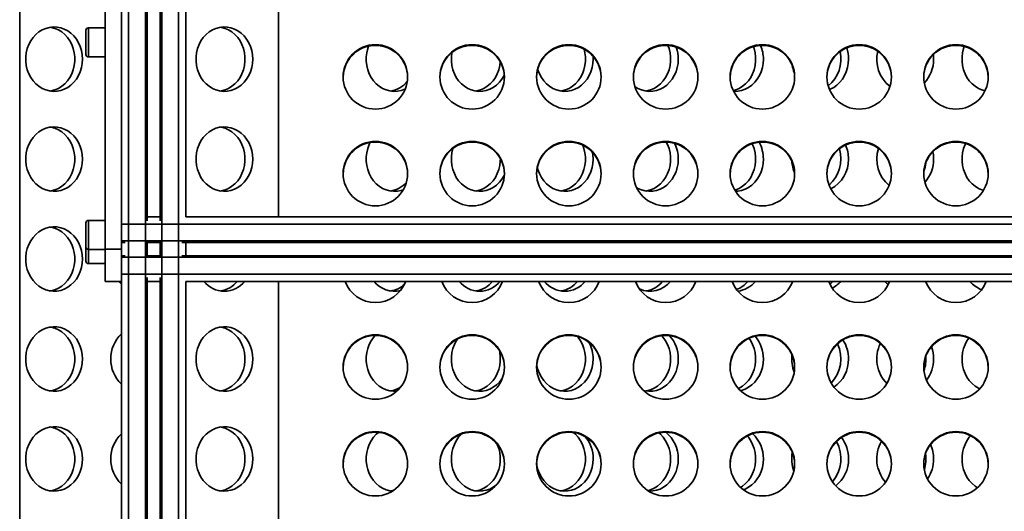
# Model space of a CAD drawing. Header units: millimetres. Extents: x -14862 to 14862, y -10512 to 10512.
# Tile 184 of 199: x 7941 to 8552, y 7593 to 7898. Entities that reach past the tile are written whole.
import ezdxf

# ---------------------------------------------------------------- set-up
doc = ezdxf.new("R2010")
doc.units = ezdxf.units.MM
doc.header["$LTSCALE"] = 4
doc.layers.add('几何体', color=7, linetype='Continuous', lineweight=35)

msp = doc.modelspace()

# ---------------------------------------------------------------- linework, layer by layer
at = {"layer": '几何体'}
for p, q in [((7994.482, 7755.9), (7994.482, 8255.9)), ((8004.482, 7755.9), (8004.482, 8255.9)), ((8008.982, 8235.9), (8008.982, 7235.9)), ((8019.382, 8235.9), (8019.382, 7235.9)), ((8020.382, 8235.9), (8020.382, 7773.461)), ((8028.582, 8235.9), (8028.582, 7773.461)), ((8029.582, 8235.9), (8029.582, 7235.9)), ((8039.982, 8235.9), (8039.982, 7235.9)), ((8044.482, 8235.9), (8044.482, 7775.9)), ((8101.982, 8162.693), (8101.982, 7775.9)), ((7941.411, 7201.898), (7941.411, 7955.9)), ((7982.482, 7877.937), (7982.482, 7891.619)), ((7994.482, 7893.119), (7983.982, 7893.119)), ((7983.982, 7893.119), (7983.982, 7876.701)), ((7982.482, 7876.619), (7982.482, 7877.937)), ((7983.982, 7876.701), (7983.982, 7875.119)), ((7983.982, 7875.119), (7994.482, 7875.119)), ((8297.018, 7873.743), (8296.944, 7875.57)), ((7994.482, 7773.686), (7983.982, 7773.686)), ((7983.982, 7773.686), (7983.982, 7757.268)), ((8020.382, 7775.9), (8028.582, 7775.9)), ((8044.482, 7775.9), (9029.482, 7775.9)), ((7982.482, 7758.505), (7982.482, 7772.186)), ((8004.482, 7761), (8004.482, 7771.4)), ((8004.482, 7771.4), (9029.482, 7771.4)), ((8004.482, 7761), (9029.482, 7761)), ((8020.382, 7761), (8020.382, 7750.8)), ((8028.582, 7761), (8028.582, 7750.8)), ((7982.482, 7757.186), (7982.482, 7758.505)), ((7982.482, 7749.718), (7982.482, 7757.186)), ((7983.982, 7757.268), (7983.982, 7755.686)), ((7983.982, 7755.686), (7994.482, 7755.686)), ((7983.982, 7755.686), (7983.982, 7748.482)), ((7994.482, 7755.9), (8004.482, 7755.9)), ((7994.482, 7735.9), (7994.482, 7755.9)), ((8004.482, 7760), (8006.92, 7760)), ((8004.482, 7755.9), (8004.482, 7751.455)), ((8019.382, 7760), (8029.582, 7760)), ((8042.044, 7760), (9029.482, 7760)), ((8044.482, 7760), (8044.482, 7751.8)), ((7982.482, 7748.4), (7982.482, 7749.718)), ((7983.982, 7748.482), (7983.982, 7746.9)), ((8004.482, 7751.8), (8006.92, 7751.8)), ((8004.482, 7750.8), (8004.482, 7751.455)), ((8004.482, 7740.4), (8004.482, 7750.8)), ((8004.482, 7750.8), (9030.143, 7750.8)), ((8019.382, 7751.8), (8029.582, 7751.8)), ((8042.044, 7751.8), (9029.907, 7751.8)), ((7983.982, 7746.9), (7994.482, 7746.9)), ((8004.482, 7735.9), (8004.482, 7740.4)), ((8004.482, 7740.4), (9036.843, 7740.4)), ((8020.382, 7738.338), (8020.382, 7235.9)), ((8028.582, 7738.338), (8028.582, 7235.9)), ((8004.482, 7735.9), (7994.482, 7735.9)), ((8004.482, 7735.9), (8004.482, 7235.9)), ((8020.382, 7735.9), (8028.582, 7735.9)), ((8044.482, 7735.9), (9049.482, 7735.9)), ((8044.482, 7735.9), (8044.482, 7235.9)), ((8101.982, 7735.9), (8101.982, 7206.45))]:
    msp.add_line(p, q, dxfattribs=at)
for points in [[(7980.343, 7873.743), (7980.186, 7876.409), (7979.718, 7879.027), (7978.947, 7881.551), (7977.887, 7883.935), (7976.557, 7886.138), (7974.98, 7888.119), (7973.186, 7889.844), (7971.205, 7891.282), (7969.073, 7892.407), (7966.828, 7893.198), (7964.511, 7893.643), (7962.162, 7893.732), (7959.824, 7893.464), (7957.538, 7892.845), (7955.344, 7891.885), (7953.283, 7890.601), (7951.391, 7889.016), (7949.702, 7887.159), (7948.245, 7885.062), (7947.048, 7882.763), (7946.13, 7880.303), (7945.509, 7877.727), (7945.196, 7875.079), (7945.196, 7872.407), (7945.509, 7869.759), (7946.13, 7867.182), (7947.048, 7864.723), (7948.245, 7862.424), (7949.702, 7860.327), (7951.391, 7858.47), (7953.283, 7856.885), (7955.344, 7855.601), (7957.538, 7854.641), (7959.824, 7854.022), (7962.162, 7853.754), (7964.511, 7853.843), (7966.828, 7854.288), (7969.073, 7855.079), (7971.205, 7856.204), (7973.186, 7857.642), (7974.98, 7859.367), (7976.557, 7861.348), (7977.887, 7863.551), (7978.947, 7865.935), (7979.718, 7868.459), (7980.186, 7871.077), (7980.343, 7873.743)], [(7960.372, 7893.559), (7960.92, 7893.464), (7963.206, 7892.845), (7965.399, 7891.885), (7967.46, 7890.601), (7969.352, 7889.016), (7971.042, 7887.159), (7972.498, 7885.062), (7973.696, 7882.763), (7974.613, 7880.303), (7975.234, 7877.727), (7975.547, 7875.079), (7975.547, 7872.407), (7975.234, 7869.759), (7974.613, 7867.182), (7973.696, 7864.723), (7972.498, 7862.424), (7971.042, 7860.327), (7969.352, 7858.47), (7967.46, 7856.885), (7965.399, 7855.601), (7963.206, 7854.641), (7960.92, 7854.022), (7960.372, 7853.927)], [(8085.901, 7873.743), (8085.744, 7876.409), (8085.276, 7879.027), (8084.505, 7881.551), (8083.445, 7883.935), (8082.115, 7886.138), (8080.539, 7888.119), (8078.744, 7889.844), (8076.763, 7891.282), (8074.631, 7892.407), (8072.387, 7893.198), (8070.069, 7893.643), (8067.72, 7893.732), (8065.382, 7893.464), (8063.096, 7892.845), (8060.903, 7891.885), (8058.842, 7890.601), (8056.95, 7889.016), (8055.26, 7887.159), (8053.804, 7885.062), (8052.606, 7882.763), (8051.689, 7880.303), (8051.068, 7877.727), (8050.754, 7875.079), (8050.754, 7872.407), (8051.068, 7869.759), (8051.689, 7867.182), (8052.606, 7864.723), (8053.804, 7862.424), (8055.26, 7860.327), (8056.95, 7858.47), (8058.842, 7856.885), (8060.903, 7855.601), (8063.096, 7854.641), (8065.382, 7854.022), (8067.72, 7853.754), (8070.069, 7853.843), (8072.387, 7854.288), (8074.631, 7855.079), (8076.763, 7856.204), (8078.744, 7857.642), (8080.539, 7859.367), (8082.115, 7861.348), (8083.445, 7863.551), (8084.505, 7865.935), (8085.276, 7868.459), (8085.744, 7871.077), (8085.901, 7873.743)], [(8065.93, 7893.559), (8066.478, 7893.464), (8068.764, 7892.845), (8070.957, 7891.885), (8073.018, 7890.601), (8074.91, 7889.016), (8076.6, 7887.159), (8078.056, 7885.062), (8079.254, 7882.763), (8080.172, 7880.303), (8080.792, 7877.727), (8081.106, 7875.079), (8081.106, 7872.407), (8080.792, 7869.759), (8080.172, 7867.182), (8079.254, 7864.723), (8078.056, 7862.424), (8076.6, 7860.327), (8074.91, 7858.47), (8073.018, 7856.885), (8070.957, 7855.601), (8068.764, 7854.641), (8066.478, 7854.022), (8065.93, 7853.927)], [(8157.784, 7881.852), (8157.247, 7880.303), (8156.626, 7877.727), (8156.313, 7875.079), (8156.313, 7872.407), (8156.626, 7869.759), (8157.247, 7867.182), (8158.164, 7864.723), (8159.362, 7862.424), (8160.818, 7860.327), (8162.508, 7858.47), (8164.4, 7856.885), (8166.461, 7855.601), (8168.654, 7854.641), (8170.94, 7854.022), (8173.278, 7853.754), (8175.627, 7853.843), (8177.945, 7854.288), (8180.189, 7855.079), (8180.526, 7855.231)], [(8209.431, 7877.87), (8209.405, 7877.727), (8209.092, 7875.079), (8209.092, 7872.407), (8209.405, 7869.759), (8210.026, 7867.182), (8210.943, 7864.723), (8212.141, 7862.424), (8213.598, 7860.327), (8215.287, 7858.47), (8217.179, 7856.885), (8219.24, 7855.601), (8221.433, 7854.641), (8223.719, 7854.022), (8226.058, 7853.754), (8228.406, 7853.843), (8230.724, 7854.288), (8232.969, 7855.079), (8235.1, 7856.204), (8237.081, 7857.642), (8238.876, 7859.367), (8240.452, 7861.348), (8241.783, 7863.551), (8241.924, 7863.826)], [(8291.394, 7879.945), (8291.909, 7877.727), (8292.222, 7875.079), (8292.222, 7872.407), (8291.909, 7869.759), (8291.288, 7867.182), (8290.37, 7864.723), (8289.173, 7862.424), (8287.716, 7860.327), (8286.027, 7858.47), (8284.135, 7856.885), (8282.074, 7855.601), (8279.881, 7854.641), (8277.595, 7854.022), (8277.046, 7853.927)], [(8343.37, 7882.25), (8344.067, 7880.303), (8344.688, 7877.727), (8345.001, 7875.079), (8345.001, 7872.407), (8344.688, 7869.759), (8344.067, 7867.182), (8343.15, 7864.723), (8341.952, 7862.424), (8340.495, 7860.327), (8338.806, 7858.47), (8336.914, 7856.885), (8334.853, 7855.601), (8332.66, 7854.641), (8330.374, 7854.022), (8329.826, 7853.927)], [(8396.437, 7881.514), (8396.846, 7880.303), (8397.467, 7877.727), (8397.78, 7875.079), (8397.78, 7872.407), (8397.467, 7869.759), (8396.846, 7867.182), (8395.929, 7864.723), (8394.731, 7862.424), (8393.275, 7860.327), (8391.585, 7858.47), (8389.693, 7856.885), (8387.632, 7855.601), (8385.439, 7854.641), (8383.897, 7854.183)], [(8508.134, 7873.743), (8507.977, 7876.409), (8507.959, 7876.559)], [(8527.149, 7881.619), (8526.7, 7880.303), (8526.08, 7877.727), (8525.766, 7875.079), (8525.766, 7872.407), (8526.08, 7869.759), (8526.7, 7867.182), (8527.618, 7864.723), (8528.816, 7862.424), (8530.272, 7860.327), (8531.962, 7858.47), (8533.854, 7856.885), (8535.915, 7855.601), (8538.108, 7854.641), (8540.026, 7854.097)], [(8239.422, 7872.089), (8239.13, 7869.759), (8238.509, 7867.182), (8237.591, 7864.723), (8236.394, 7862.424), (8234.937, 7860.327), (8233.248, 7858.47), (8231.356, 7856.885), (8229.295, 7855.601), (8227.102, 7854.641), (8224.816, 7854.022), (8224.267, 7853.927)], [(8262.69, 7867.573), (8262.805, 7867.182), (8263.722, 7864.723), (8264.92, 7862.424), (8266.377, 7860.327), (8268.066, 7858.47), (8269.958, 7856.885), (8272.019, 7855.601), (8274.212, 7854.641), (8276.498, 7854.022), (8278.837, 7853.754), (8281.186, 7853.843), (8283.503, 7854.288), (8285.748, 7855.079), (8287.879, 7856.204), (8289.86, 7857.642), (8291.655, 7859.367), (8293.232, 7861.348), (8294.562, 7863.551), (8295.622, 7865.935), (8296.392, 7868.459), (8296.861, 7871.077), (8297.018, 7873.743)], [(8322.886, 7856.778), (8324.798, 7855.601), (8326.991, 7854.641), (8329.277, 7854.022), (8331.616, 7853.754), (8333.965, 7853.843), (8336.282, 7854.288), (8338.527, 7855.079), (8340.659, 7856.204), (8342.639, 7857.642), (8344.434, 7859.367), (8346.011, 7861.348), (8347.341, 7863.551), (8348.401, 7865.935), (8349.172, 7868.459), (8349.64, 7871.077), (8349.797, 7873.743)], [(8384.099, 7853.768), (8384.395, 7853.754), (8386.744, 7853.843), (8389.061, 7854.288), (8391.306, 7855.079), (8393.438, 7856.204), (8395.419, 7857.642), (8397.213, 7859.367), (8398.79, 7861.348), (8400.12, 7863.551), (8401.18, 7865.935), (8401.951, 7868.459), (8402.419, 7871.077), (8402.576, 7873.743)], [(8443.588, 7854.871), (8444.085, 7855.079), (8446.217, 7856.204), (8448.198, 7857.642), (8449.992, 7859.367), (8451.569, 7861.348), (8452.899, 7863.551), (8453.959, 7865.935), (8454.73, 7868.459), (8455.198, 7871.077), (8455.355, 7873.743)], [(7980.343, 7811.743), (7980.186, 7814.409), (7979.718, 7817.027), (7978.947, 7819.551), (7977.887, 7821.935), (7976.557, 7824.138), (7974.98, 7826.119), (7973.186, 7827.844), (7971.205, 7829.282), (7969.073, 7830.407), (7966.828, 7831.198), (7964.511, 7831.643), (7962.162, 7831.732), (7959.824, 7831.464), (7957.538, 7830.845), (7955.344, 7829.885), (7953.283, 7828.601), (7951.391, 7827.016), (7949.702, 7825.159), (7948.245, 7823.062), (7947.048, 7820.763), (7946.13, 7818.303), (7945.509, 7815.727), (7945.196, 7813.079), (7945.196, 7810.407), (7945.509, 7807.759), (7946.13, 7805.182), (7947.048, 7802.723), (7948.245, 7800.424), (7949.702, 7798.327), (7951.391, 7796.47), (7953.283, 7794.885), (7955.344, 7793.601), (7957.538, 7792.641), (7959.824, 7792.022), (7962.162, 7791.754), (7964.511, 7791.843), (7966.828, 7792.288), (7969.073, 7793.079), (7971.205, 7794.204), (7973.186, 7795.642), (7974.98, 7797.367), (7976.557, 7799.348), (7977.887, 7801.551), (7978.947, 7803.935), (7979.718, 7806.459), (7980.186, 7809.077), (7980.343, 7811.743)], [(7960.372, 7831.559), (7960.92, 7831.464), (7963.206, 7830.845), (7965.399, 7829.885), (7967.46, 7828.601), (7969.352, 7827.016), (7971.042, 7825.159), (7972.498, 7823.062), (7973.696, 7820.763), (7974.613, 7818.303), (7975.234, 7815.727), (7975.547, 7813.079), (7975.547, 7810.407), (7975.234, 7807.759), (7974.613, 7805.182), (7973.696, 7802.723), (7972.498, 7800.424), (7971.042, 7798.327), (7969.352, 7796.47), (7967.46, 7794.885), (7965.399, 7793.601), (7963.206, 7792.641), (7960.92, 7792.022), (7960.372, 7791.927)], [(8085.901, 7811.743), (8085.744, 7814.409), (8085.276, 7817.027), (8084.505, 7819.551), (8083.445, 7821.935), (8082.115, 7824.138), (8080.539, 7826.119), (8078.744, 7827.844), (8076.763, 7829.282), (8074.631, 7830.407), (8072.387, 7831.198), (8070.069, 7831.643), (8067.72, 7831.732), (8065.382, 7831.464), (8063.096, 7830.845), (8060.903, 7829.885), (8058.842, 7828.601), (8056.95, 7827.016), (8055.26, 7825.159), (8053.804, 7823.062), (8052.606, 7820.763), (8051.689, 7818.303), (8051.068, 7815.727), (8050.754, 7813.079), (8050.754, 7810.407), (8051.068, 7807.759), (8051.689, 7805.182), (8052.606, 7802.723), (8053.804, 7800.424), (8055.26, 7798.327), (8056.95, 7796.47), (8058.842, 7794.885), (8060.903, 7793.601), (8063.096, 7792.641), (8065.382, 7792.022), (8067.72, 7791.754), (8070.069, 7791.843), (8072.387, 7792.288), (8074.631, 7793.079), (8076.763, 7794.204), (8078.744, 7795.642), (8080.539, 7797.367), (8082.115, 7799.348), (8083.445, 7801.551), (8084.505, 7803.935), (8085.276, 7806.459), (8085.744, 7809.077), (8085.901, 7811.743)], [(8065.93, 7831.559), (8066.478, 7831.464), (8068.764, 7830.845), (8070.957, 7829.885), (8073.018, 7828.601), (8074.91, 7827.016), (8076.6, 7825.159), (8078.056, 7823.062), (8079.254, 7820.763), (8080.172, 7818.303), (8080.792, 7815.727), (8081.106, 7813.079), (8081.106, 7810.407), (8080.792, 7807.759), (8080.172, 7805.182), (8079.254, 7802.723), (8078.056, 7800.424), (8076.6, 7798.327), (8074.91, 7796.47), (8073.018, 7794.885), (8070.957, 7793.601), (8068.764, 7792.641), (8066.478, 7792.022), (8065.93, 7791.927)], [(8158.788, 7822.047), (8158.164, 7820.763), (8157.247, 7818.303), (8156.626, 7815.727), (8156.313, 7813.079), (8156.313, 7810.407), (8156.626, 7807.759), (8157.247, 7805.182), (8158.164, 7802.723), (8159.362, 7800.424), (8160.818, 7798.327), (8162.508, 7796.47), (8164.4, 7794.885), (8166.461, 7793.601), (8168.654, 7792.641), (8170.94, 7792.022), (8173.278, 7791.754), (8175.627, 7791.843), (8177.945, 7792.288), (8179.297, 7792.72)], [(8342.39, 7822.3), (8343.15, 7820.763), (8344.067, 7818.303), (8344.688, 7815.727), (8345.001, 7813.079), (8345.001, 7810.407), (8344.688, 7807.759), (8344.067, 7805.182), (8343.15, 7802.723), (8341.952, 7800.424), (8340.495, 7798.327), (8338.806, 7796.47), (8336.914, 7794.885), (8334.853, 7793.601), (8332.66, 7792.641), (8330.374, 7792.022), (8329.826, 7791.927)], [(8210.039, 7818.347), (8210.026, 7818.303), (8209.405, 7815.727), (8209.092, 7813.079), (8209.092, 7810.407), (8209.405, 7807.759), (8210.026, 7805.182), (8210.943, 7802.723), (8212.141, 7800.424), (8213.598, 7798.327), (8215.287, 7796.47), (8217.179, 7794.885), (8219.24, 7793.601), (8221.433, 7792.641), (8223.719, 7792.022), (8226.058, 7791.754), (8228.406, 7791.843), (8230.724, 7792.288), (8232.969, 7793.079), (8235.1, 7794.204), (8237.081, 7795.642), (8238.876, 7797.367), (8240.452, 7799.348), (8241.783, 7801.551), (8241.965, 7801.91)], [(8290.535, 7820.383), (8291.288, 7818.303), (8291.909, 7815.727), (8292.222, 7813.079), (8292.222, 7810.407), (8291.909, 7807.759), (8291.288, 7805.182), (8290.37, 7802.723), (8289.173, 7800.424), (8287.716, 7798.327), (8286.027, 7796.47), (8284.135, 7794.885), (8282.074, 7793.601), (8279.881, 7792.641), (8277.595, 7792.022), (8277.046, 7791.927)], [(8297.018, 7811.743), (8296.861, 7814.409), (8296.629, 7815.923)], [(8395.687, 7821.287), (8395.929, 7820.763), (8396.846, 7818.303), (8397.467, 7815.727), (8397.78, 7813.079), (8397.78, 7810.407), (8397.467, 7807.759), (8396.846, 7805.182), (8395.929, 7802.723), (8394.731, 7800.424), (8393.275, 7798.327), (8391.585, 7796.47), (8389.693, 7794.885), (8387.632, 7793.601), (8385.439, 7792.641), (8384.832, 7792.44)], [(8508.134, 7811.743), (8507.977, 7814.409), (8507.675, 7816.28)], [(8527.915, 7821.403), (8527.618, 7820.763), (8526.7, 7818.303), (8526.08, 7815.727), (8525.766, 7813.079), (8525.766, 7810.407), (8526.08, 7807.759), (8526.7, 7805.182), (8527.618, 7802.723), (8528.816, 7800.424), (8530.272, 7798.327), (8531.962, 7796.47), (8533.854, 7794.885), (8535.915, 7793.601), (8538.108, 7792.641), (8539.069, 7792.336)], [(8239.481, 7811.989), (8239.443, 7810.407), (8239.13, 7807.759), (8238.509, 7805.182), (8237.591, 7802.723), (8236.394, 7800.424), (8234.937, 7798.327), (8233.248, 7796.47), (8231.356, 7794.885), (8229.295, 7793.601), (8227.102, 7792.641), (8224.816, 7792.022), (8224.267, 7791.927)], [(8262.436, 7806.544), (8262.805, 7805.182), (8263.722, 7802.723), (8264.92, 7800.424), (8266.377, 7798.327), (8268.066, 7796.47), (8269.958, 7794.885), (8272.019, 7793.601), (8274.212, 7792.641), (8276.498, 7792.022), (8278.837, 7791.754), (8281.186, 7791.843), (8283.503, 7792.288), (8285.748, 7793.079), (8287.879, 7794.204), (8289.86, 7795.642), (8291.655, 7797.367), (8293.232, 7799.348), (8294.562, 7801.551), (8295.622, 7803.935), (8296.392, 7806.459), (8296.861, 7809.077), (8297.018, 7811.743)], [(8323.948, 7794.082), (8324.798, 7793.601), (8326.991, 7792.641), (8329.277, 7792.022), (8331.616, 7791.754), (8333.965, 7791.843), (8336.282, 7792.288), (8338.527, 7793.079), (8340.659, 7794.204), (8342.639, 7795.642), (8344.434, 7797.367), (8346.011, 7799.348), (8347.341, 7801.551), (8348.401, 7803.935), (8349.172, 7806.459), (8349.64, 7809.077), (8349.797, 7811.743)], [(8385.268, 7791.746), (8386.744, 7791.843), (8389.061, 7792.288), (8391.306, 7793.079), (8393.438, 7794.204), (8395.419, 7795.642), (8397.213, 7797.367), (8398.79, 7799.348), (8400.12, 7801.551), (8401.18, 7803.935), (8401.951, 7806.459), (8402.419, 7809.077), (8402.576, 7811.743)], [(7980.343, 7749.743), (7980.186, 7752.409), (7979.718, 7755.027), (7978.947, 7757.551), (7977.887, 7759.935), (7976.557, 7762.138), (7974.98, 7764.119), (7973.186, 7765.844), (7971.205, 7767.282), (7969.073, 7768.407), (7966.828, 7769.198), (7964.511, 7769.643), (7962.162, 7769.732), (7959.824, 7769.464), (7957.538, 7768.845), (7955.344, 7767.885), (7953.283, 7766.601), (7951.391, 7765.016), (7949.702, 7763.159), (7948.245, 7761.062), (7947.048, 7758.763), (7946.13, 7756.303), (7945.509, 7753.727), (7945.196, 7751.079), (7945.196, 7748.407), (7945.509, 7745.759), (7946.13, 7743.182), (7947.048, 7740.723), (7948.245, 7738.424), (7949.702, 7736.327), (7951.391, 7734.47), (7953.283, 7732.885), (7955.344, 7731.601), (7957.538, 7730.641), (7959.824, 7730.022), (7962.162, 7729.754), (7964.511, 7729.843), (7966.828, 7730.288), (7969.073, 7731.079), (7971.205, 7732.204), (7973.186, 7733.642), (7974.98, 7735.367), (7976.557, 7737.348), (7977.887, 7739.551), (7978.947, 7741.935), (7979.718, 7744.459), (7980.186, 7747.077), (7980.343, 7749.743)], [(7960.372, 7769.559), (7960.92, 7769.464), (7963.206, 7768.845), (7965.399, 7767.885), (7967.46, 7766.601), (7969.352, 7765.016), (7971.042, 7763.159), (7972.498, 7761.062), (7973.696, 7758.763), (7974.613, 7756.303), (7975.234, 7753.727), (7975.547, 7751.079), (7975.547, 7748.407), (7975.234, 7745.759), (7974.613, 7743.182), (7973.696, 7740.723), (7972.498, 7738.424), (7971.042, 7736.327), (7969.352, 7734.47), (7967.46, 7732.885), (7965.399, 7731.601), (7963.206, 7730.641), (7960.92, 7730.022), (7960.372, 7729.927)], [(8002.832, 7735.9), (8004.17, 7734.47), (8004.482, 7734.177)], [(8445.703, 7735.9), (8444.364, 7734.47), (8443.95, 7734.084)], [(8477.844, 7735.9), (8479.182, 7734.47), (8479.888, 7733.826)], [(7980.343, 7687.743), (7980.186, 7690.409), (7979.718, 7693.027), (7978.947, 7695.551), (7977.887, 7697.935), (7976.557, 7700.138), (7974.98, 7702.119), (7973.186, 7703.844), (7971.205, 7705.282), (7969.073, 7706.407), (7966.828, 7707.198), (7964.511, 7707.643), (7962.162, 7707.732), (7959.824, 7707.464), (7957.538, 7706.845), (7955.344, 7705.885), (7953.283, 7704.601), (7951.391, 7703.016), (7949.702, 7701.159), (7948.245, 7699.062), (7947.048, 7696.763), (7946.13, 7694.303), (7945.509, 7691.727), (7945.196, 7689.079), (7945.196, 7686.407), (7945.509, 7683.759), (7946.13, 7681.182), (7947.048, 7678.723), (7948.245, 7676.424), (7949.702, 7674.327), (7951.391, 7672.47), (7953.283, 7670.885), (7955.344, 7669.601), (7957.538, 7668.641), (7959.824, 7668.022), (7962.162, 7667.754), (7964.511, 7667.843), (7966.828, 7668.288), (7969.073, 7669.079), (7971.205, 7670.204), (7973.186, 7671.642), (7974.98, 7673.367), (7976.557, 7675.348), (7977.887, 7677.551), (7978.947, 7679.935), (7979.718, 7682.459), (7980.186, 7685.077), (7980.343, 7687.743)], [(7960.372, 7707.559), (7960.92, 7707.464), (7963.206, 7706.845), (7965.399, 7705.885), (7967.46, 7704.601), (7969.352, 7703.016), (7971.042, 7701.159), (7972.498, 7699.062), (7973.696, 7696.763), (7974.613, 7694.303), (7975.234, 7691.727), (7975.547, 7689.079), (7975.547, 7686.407), (7975.234, 7683.759), (7974.613, 7681.182), (7973.696, 7678.723), (7972.498, 7676.424), (7971.042, 7674.327), (7969.352, 7672.47), (7967.46, 7670.885), (7965.399, 7669.601), (7963.206, 7668.641), (7960.92, 7668.022), (7960.372, 7667.927)], [(8085.901, 7687.743), (8085.744, 7690.409), (8085.276, 7693.027), (8084.505, 7695.551), (8083.445, 7697.935), (8082.115, 7700.138), (8080.539, 7702.119), (8078.744, 7703.844), (8076.763, 7705.282), (8074.631, 7706.407), (8072.387, 7707.198), (8070.069, 7707.643), (8067.72, 7707.732), (8065.382, 7707.464), (8063.096, 7706.845), (8060.903, 7705.885), (8058.842, 7704.601), (8056.95, 7703.016), (8055.26, 7701.159), (8053.804, 7699.062), (8052.606, 7696.763), (8051.689, 7694.303), (8051.068, 7691.727), (8050.754, 7689.079), (8050.754, 7686.407), (8051.068, 7683.759), (8051.689, 7681.182), (8052.606, 7678.723), (8053.804, 7676.424), (8055.26, 7674.327), (8056.95, 7672.47), (8058.842, 7670.885), (8060.903, 7669.601), (8063.096, 7668.641), (8065.382, 7668.022), (8067.72, 7667.754), (8070.069, 7667.843), (8072.387, 7668.288), (8074.631, 7669.079), (8076.763, 7670.204), (8078.744, 7671.642), (8080.539, 7673.367), (8082.115, 7675.348), (8083.445, 7677.551), (8084.505, 7679.935), (8085.276, 7682.459), (8085.744, 7685.077), (8085.901, 7687.743)], [(8065.93, 7707.559), (8066.478, 7707.464), (8068.764, 7706.845), (8070.957, 7705.885), (8073.018, 7704.601), (8074.91, 7703.016), (8076.6, 7701.159), (8078.056, 7699.062), (8079.254, 7696.763), (8080.172, 7694.303), (8080.792, 7691.727), (8081.106, 7689.079), (8081.106, 7686.407), (8080.792, 7683.759), (8080.172, 7681.182), (8079.254, 7678.723), (8078.056, 7676.424), (8076.6, 7674.327), (8074.91, 7672.47), (8073.018, 7670.885), (8070.957, 7669.601), (8068.764, 7668.641), (8066.478, 7668.022), (8065.93, 7667.927)], [(8161.816, 7702.315), (8160.818, 7701.159), (8159.362, 7699.062), (8158.164, 7696.763), (8157.247, 7694.303), (8156.626, 7691.727), (8156.313, 7689.079), (8156.313, 7686.407), (8156.626, 7683.759), (8157.247, 7681.182), (8158.164, 7678.723), (8159.362, 7676.424), (8160.818, 7674.327), (8162.508, 7672.47), (8164.4, 7670.885), (8166.461, 7669.601), (8168.654, 7668.641), (8170.94, 7668.022), (8173.278, 7667.754), (8175.286, 7667.808)], [(8212.801, 7700.084), (8212.141, 7699.062), (8210.943, 7696.763), (8210.026, 7694.303), (8209.405, 7691.727), (8209.092, 7689.079), (8209.092, 7686.407), (8209.405, 7683.759), (8210.026, 7681.182), (8210.943, 7678.723), (8212.141, 7676.424), (8213.598, 7674.327), (8215.287, 7672.47), (8217.179, 7670.885), (8219.24, 7669.601), (8221.433, 7668.641), (8223.719, 7668.022), (8226.058, 7667.754), (8228.406, 7667.843), (8230.724, 7668.288), (8232.969, 7669.079), (8235.1, 7670.204), (8237.081, 7671.642), (8238.876, 7673.367), (8240.452, 7675.348), (8240.715, 7675.736)], [(8287.376, 7701.575), (8287.716, 7701.159), (8289.173, 7699.062), (8290.37, 7696.763), (8291.288, 7694.303), (8291.909, 7691.727), (8292.222, 7689.079), (8292.222, 7686.407), (8291.909, 7683.759), (8291.288, 7681.182), (8290.37, 7678.723), (8289.173, 7676.424), (8287.716, 7674.327), (8286.027, 7672.47), (8284.135, 7670.885), (8282.074, 7669.601), (8279.881, 7668.641), (8277.595, 7668.022), (8277.046, 7667.927)], [(8339.626, 7702.176), (8340.495, 7701.159), (8341.952, 7699.062), (8343.15, 7696.763), (8344.067, 7694.303), (8344.688, 7691.727), (8345.001, 7689.079), (8345.001, 7686.407), (8344.688, 7683.759), (8344.067, 7681.182), (8343.15, 7678.723), (8341.952, 7676.424), (8340.495, 7674.327), (8338.806, 7672.47), (8336.914, 7670.885), (8334.853, 7669.601), (8332.66, 7668.641), (8330.374, 7668.022), (8329.826, 7667.927)], [(8393.746, 7700.541), (8394.731, 7699.062), (8395.929, 7696.763), (8396.846, 7694.303), (8397.467, 7691.727), (8397.78, 7689.079), (8397.78, 7686.407), (8397.467, 7683.759), (8396.846, 7681.182), (8395.929, 7678.723), (8394.731, 7676.424), (8393.275, 7674.327), (8391.585, 7672.47), (8389.693, 7670.885), (8387.632, 7669.601), (8387.13, 7669.347)], [(8529.903, 7700.68), (8528.816, 7699.062), (8527.618, 7696.763), (8526.7, 7694.303), (8526.08, 7691.727), (8525.766, 7689.079), (8525.766, 7686.407), (8526.08, 7683.759), (8526.7, 7681.182), (8527.618, 7678.723), (8528.816, 7676.424), (8530.272, 7674.327), (8531.962, 7672.47), (8533.854, 7670.885), (8535.915, 7669.601), (8536.709, 7669.209)], [(8238.848, 7693.066), (8239.13, 7691.727), (8239.443, 7689.079), (8239.443, 7686.407), (8239.13, 7683.759), (8238.509, 7681.182), (8237.591, 7678.723), (8236.394, 7676.424), (8234.937, 7674.327), (8233.248, 7672.47), (8231.356, 7670.885), (8229.295, 7669.601), (8227.102, 7668.641), (8224.816, 7668.022), (8224.267, 7667.927)], [(8262.086, 7684.354), (8262.184, 7683.759), (8262.805, 7681.182), (8263.722, 7678.723), (8264.92, 7676.424), (8266.377, 7674.327), (8268.066, 7672.47), (8269.958, 7670.885), (8272.019, 7669.601), (8274.212, 7668.641), (8276.498, 7668.022), (8278.837, 7667.754), (8281.186, 7667.843), (8283.503, 7668.288), (8285.748, 7669.079), (8287.879, 7670.204), (8289.86, 7671.642), (8291.655, 7673.367), (8293.232, 7675.348), (8294.562, 7677.551), (8295.622, 7679.935), (8296.392, 7682.459), (8296.861, 7685.077), (8297.018, 7687.743)], [(8328.171, 7668.275), (8329.277, 7668.022), (8331.616, 7667.754), (8333.965, 7667.843), (8336.282, 7668.288), (8338.527, 7669.079), (8340.659, 7670.204), (8342.639, 7671.642), (8344.434, 7673.367), (8346.011, 7675.348), (8347.341, 7677.551), (8348.401, 7679.935), (8349.172, 7682.459), (8349.64, 7685.077), (8349.797, 7687.743)], [(8388.345, 7668.112), (8389.061, 7668.288), (8391.306, 7669.079), (8393.438, 7670.204), (8395.419, 7671.642), (8397.213, 7673.367), (8398.79, 7675.348), (8400.12, 7677.551), (8401.18, 7679.935), (8401.951, 7682.459), (8402.419, 7685.077), (8402.576, 7687.743)], [(7980.343, 7625.743), (7980.186, 7628.409), (7979.718, 7631.027), (7978.947, 7633.551), (7977.887, 7635.935), (7976.557, 7638.138), (7974.98, 7640.119), (7973.186, 7641.844), (7971.205, 7643.282), (7969.073, 7644.407), (7966.828, 7645.198), (7964.511, 7645.643), (7962.162, 7645.732), (7959.824, 7645.464), (7957.538, 7644.845), (7955.344, 7643.885), (7953.283, 7642.601), (7951.391, 7641.016), (7949.702, 7639.159), (7948.245, 7637.062), (7947.048, 7634.763), (7946.13, 7632.303), (7945.509, 7629.727), (7945.196, 7627.079), (7945.196, 7624.407), (7945.509, 7621.759), (7946.13, 7619.182), (7947.048, 7616.723), (7948.245, 7614.424), (7949.702, 7612.327), (7951.391, 7610.47), (7953.283, 7608.885), (7955.344, 7607.601), (7957.538, 7606.641), (7959.824, 7606.022), (7962.162, 7605.754), (7964.511, 7605.843), (7966.828, 7606.288), (7969.073, 7607.079), (7971.205, 7608.204), (7973.186, 7609.642), (7974.98, 7611.367), (7976.557, 7613.348), (7977.887, 7615.551), (7978.947, 7617.935), (7979.718, 7620.459), (7980.186, 7623.077), (7980.343, 7625.743)], [(7960.372, 7645.559), (7960.92, 7645.464), (7963.206, 7644.845), (7965.399, 7643.885), (7967.46, 7642.601), (7969.352, 7641.016), (7971.042, 7639.159), (7972.498, 7637.062), (7973.696, 7634.763), (7974.613, 7632.303), (7975.234, 7629.727), (7975.547, 7627.079), (7975.547, 7624.407), (7975.234, 7621.759), (7974.613, 7619.182), (7973.696, 7616.723), (7972.498, 7614.424), (7971.042, 7612.327), (7969.352, 7610.47), (7967.46, 7608.885), (7965.399, 7607.601), (7963.206, 7606.641), (7960.92, 7606.022), (7960.372, 7605.927)], [(8085.901, 7625.743), (8085.744, 7628.409), (8085.276, 7631.027), (8084.505, 7633.551), (8083.445, 7635.935), (8082.115, 7638.138), (8080.539, 7640.119), (8078.744, 7641.844), (8076.763, 7643.282), (8074.631, 7644.407), (8072.387, 7645.198), (8070.069, 7645.643), (8067.72, 7645.732), (8065.382, 7645.464), (8063.096, 7644.845), (8060.903, 7643.885), (8058.842, 7642.601), (8056.95, 7641.016), (8055.26, 7639.159), (8053.804, 7637.062), (8052.606, 7634.763), (8051.689, 7632.303), (8051.068, 7629.727), (8050.754, 7627.079), (8050.754, 7624.407), (8051.068, 7621.759), (8051.689, 7619.182), (8052.606, 7616.723), (8053.804, 7614.424), (8055.26, 7612.327), (8056.95, 7610.47), (8058.842, 7608.885), (8060.903, 7607.601), (8063.096, 7606.641), (8065.382, 7606.022), (8067.72, 7605.754), (8070.069, 7605.843), (8072.387, 7606.288), (8074.631, 7607.079), (8076.763, 7608.204), (8078.744, 7609.642), (8080.539, 7611.367), (8082.115, 7613.348), (8083.445, 7615.551), (8084.505, 7617.935), (8085.276, 7620.459), (8085.744, 7623.077), (8085.901, 7625.743)], [(8065.93, 7645.559), (8066.478, 7645.464), (8068.764, 7644.845), (8070.957, 7643.885), (8073.018, 7642.601), (8074.91, 7641.016), (8076.6, 7639.159), (8078.056, 7637.062), (8079.254, 7634.763), (8080.172, 7632.303), (8080.792, 7629.727), (8081.106, 7627.079), (8081.106, 7624.407), (8080.792, 7621.759), (8080.172, 7619.182), (8079.254, 7616.723), (8078.056, 7614.424), (8076.6, 7612.327), (8074.91, 7610.47), (8073.018, 7608.885), (8070.957, 7607.601), (8068.764, 7606.641), (8066.478, 7606.022), (8065.93, 7605.927)], [(8163.906, 7642.229), (8162.508, 7641.016), (8160.818, 7639.159), (8159.362, 7637.062), (8158.164, 7634.763), (8157.247, 7632.303), (8156.626, 7629.727), (8156.313, 7627.079), (8156.313, 7624.407), (8156.626, 7621.759), (8157.247, 7619.182), (8158.164, 7616.723), (8159.362, 7614.424), (8160.818, 7612.327), (8162.508, 7610.47), (8164.4, 7608.885), (8166.461, 7607.601), (8168.654, 7606.641), (8170.94, 7606.022), (8172.594, 7605.795)], [(8215.542, 7641.256), (8215.287, 7641.016), (8213.598, 7639.159), (8212.141, 7637.062), (8210.943, 7634.763), (8210.026, 7632.303), (8209.405, 7629.727), (8209.092, 7627.079), (8209.092, 7624.407), (8209.405, 7621.759), (8210.026, 7619.182), (8210.943, 7616.723), (8212.141, 7614.424), (8213.598, 7612.327), (8215.287, 7610.47), (8217.179, 7608.885), (8219.24, 7607.601), (8221.433, 7606.641), (8223.719, 7606.022), (8226.058, 7605.754), (8228.406, 7605.843), (8230.724, 7606.288), (8232.969, 7607.079), (8235.1, 7608.204), (8237.081, 7609.642), (8237.111, 7609.667)], [(8284.757, 7642.128), (8286.027, 7641.016), (8287.716, 7639.159), (8289.173, 7637.062), (8290.37, 7634.763), (8291.288, 7632.303), (8291.909, 7629.727), (8292.222, 7627.079), (8292.222, 7624.407), (8291.909, 7621.759), (8291.288, 7619.182), (8290.37, 7616.723), (8289.173, 7614.424), (8287.716, 7612.327), (8286.027, 7610.47), (8284.135, 7608.885), (8282.074, 7607.601), (8279.881, 7606.641), (8277.595, 7606.022), (8277.046, 7605.927)], [(8337.833, 7641.887), (8338.806, 7641.016), (8340.495, 7639.159), (8341.952, 7637.062), (8343.15, 7634.763), (8344.067, 7632.303), (8344.688, 7629.727), (8345.001, 7627.079), (8345.001, 7624.407), (8344.688, 7621.759), (8344.067, 7619.182), (8343.15, 7616.723), (8341.952, 7614.424), (8340.495, 7612.327), (8338.806, 7610.47), (8336.914, 7608.885), (8334.853, 7607.601), (8332.66, 7606.641), (8330.863, 7606.123)], [(8392.585, 7639.977), (8393.275, 7639.159), (8394.731, 7637.062), (8395.929, 7634.763), (8396.846, 7632.303), (8397.467, 7629.727), (8397.78, 7627.079), (8397.78, 7624.407), (8397.467, 7621.759), (8396.846, 7619.182), (8395.929, 7616.723), (8394.731, 7614.424), (8393.275, 7612.327), (8391.585, 7610.47), (8389.693, 7608.885), (8388.422, 7608.046)], [(8531.095, 7640.125), (8530.272, 7639.159), (8528.816, 7637.062), (8527.618, 7634.763), (8526.7, 7632.303), (8526.08, 7629.727), (8525.766, 7627.079), (8525.766, 7624.407), (8526.08, 7621.759), (8526.7, 7619.182), (8527.618, 7616.723), (8528.816, 7614.424), (8530.272, 7612.327), (8531.962, 7610.47), (8533.854, 7608.885), (8535.378, 7607.897)], [(8237.527, 7634.906), (8237.591, 7634.763), (8238.509, 7632.303), (8239.13, 7629.727), (8239.443, 7627.079), (8239.443, 7624.407), (8239.13, 7621.759), (8238.509, 7619.182), (8237.591, 7616.723), (8236.394, 7614.424), (8234.937, 7612.327), (8233.248, 7610.47), (8231.356, 7608.885), (8229.295, 7607.601), (8227.102, 7606.641), (8224.816, 7606.022), (8224.267, 7605.927)], [(8261.994, 7623.028), (8262.184, 7621.759), (8262.805, 7619.182), (8263.722, 7616.723), (8264.92, 7614.424), (8266.377, 7612.327), (8268.066, 7610.47), (8269.958, 7608.885), (8272.019, 7607.601), (8274.212, 7606.641), (8276.498, 7606.022), (8278.837, 7605.754), (8281.186, 7605.843), (8283.503, 7606.288), (8285.748, 7607.079), (8287.879, 7608.204), (8289.86, 7609.642), (8291.655, 7611.367), (8293.232, 7613.348), (8294.562, 7615.551), (8295.622, 7617.935), (8296.392, 7620.459), (8296.861, 7623.077), (8297.018, 7625.743)], [(8331.422, 7605.763), (8331.616, 7605.754), (8333.965, 7605.843), (8336.282, 7606.288), (8338.527, 7607.079), (8340.659, 7608.204), (8342.639, 7609.642), (8344.434, 7611.367), (8346.011, 7613.348), (8347.341, 7615.551), (8348.401, 7617.935), (8349.172, 7620.459), (8349.64, 7623.077), (8349.797, 7625.743)], [(8390.148, 7606.624), (8391.306, 7607.079), (8393.438, 7608.204), (8395.419, 7609.642), (8397.213, 7611.367), (8398.79, 7613.348), (8400.12, 7615.551), (8401.18, 7617.935), (8401.951, 7620.459), (8402.419, 7623.077), (8402.576, 7625.743)], [(8173.447, 7606.36), (8172.036, 7606.022), (8171.488, 7605.927)]]:
    msp.add_lwpolyline(points, dxfattribs=at)
for centre in [(8161.982, 7862.721), (8221.982, 7862.721), (8281.982, 7862.721), (8341.982, 7862.721), (8401.982, 7862.721), (8461.982, 7862.721), (8521.982, 7862.721), (8161.982, 7802.727), (8221.982, 7802.727), (8281.982, 7802.727), (8341.982, 7802.727), (8401.982, 7802.727), (8461.982, 7802.727), (8521.982, 7802.727), (8161.982, 7682.739), (8221.982, 7682.739), (8281.982, 7682.739), (8341.982, 7682.739), (8401.982, 7682.739), (8461.982, 7682.739), (8521.982, 7682.739), (8161.982, 7622.745), (8221.982, 7622.745), (8281.982, 7622.745), (8341.982, 7622.745), (8401.982, 7622.745), (8461.982, 7622.745), (8521.982, 7622.745)]:
    msp.add_circle(centre, 19.999, dxfattribs=at)
for centre, radius, start, end in [((7983.982, 7891.619), 1.5, 90, 180), ((7983.982, 7876.619), 1.5, 180, 270), ((8161.981, 7862.299), 19.999, 89.997116, 179.391944), ((8161.983, 7862.299), 19.999, 0.608056, 90.002884), ((8221.981, 7862.299), 19.999, 89.997116, 179.391949), ((8221.983, 7862.299), 19.999, 0.608051, 90.002884), ((8281.981, 7862.299), 19.999, 89.997116, 179.391946), ((8281.983, 7862.299), 19.999, 0.608054, 90.002884), ((8341.981, 7862.299), 19.999, 89.997116, 179.391949), ((8341.983, 7862.299), 19.999, 0.608051, 90.002884), ((8327.396, 7873.769), 22.401, 359.934629, 19.36352), ((8401.981, 7862.299), 19.999, 89.997116, 179.391948), ((8380.33, 7873.791), 22.246, 359.875766, 22.399608), ((8401.983, 7862.299), 19.999, 0.608052, 90.002884), ((8461.981, 7862.299), 19.999, 89.997116, 179.391948), ((8429.317, 7873.66), 21.331, 309.146887, 12.832757), ((8432.926, 7873.766), 22.429, 359.941244, 18.115783), ((8461.983, 7862.299), 19.999, 0.608052, 90.002884), ((8493.978, 7873.591), 21.107, 166.110864, 232.418492), ((8521.981, 7862.299), 19.999, 89.997116, 179.391948), ((8521.983, 7862.299), 19.999, 0.608052, 90.002884), ((8486.824, 7873.516), 21.311, 316.754309, 0.609272), ((8442.243, 7873.634), 22.065, 189.916421, 201.532971), ((8168.713, 7870.62), 16.922, 279.438313, 320.530277), ((8161.981, 7802.305), 19.999, 89.997116, 179.391947), ((8161.983, 7802.305), 19.999, 0.608053, 90.002884), ((8221.981, 7802.305), 19.999, 89.997116, 179.391944), ((8221.983, 7802.305), 19.999, 0.608056, 90.002884), ((8281.981, 7802.305), 19.999, 89.997116, 179.391944), ((8281.983, 7802.305), 19.999, 0.608056, 90.002884), ((8341.981, 7802.305), 19.999, 89.997116, 179.391944), ((8341.983, 7802.305), 19.999, 0.608055, 90.002884), ((8327.652, 7811.804), 22.144, 359.843101, 26.001242), ((8401.981, 7802.305), 19.999, 89.997116, 179.391947), ((8380.632, 7811.845), 21.944, 359.732476, 28.164093), ((8401.983, 7802.305), 19.999, 0.608053, 90.002884), ((8461.981, 7802.305), 19.999, 89.997116, 179.391946), ((8461.983, 7802.305), 19.999, 0.608054, 90.002884), ((8521.981, 7802.305), 19.999, 89.997116, 179.391946), ((8521.983, 7802.305), 19.999, 0.608054, 90.002884), ((8429.18, 7811.709), 21.479, 311.167789, 17.260723), ((8433.124, 7811.793), 22.231, 359.871008, 22.947612), ((8494.33, 7811.714), 21.446, 162.001941, 230.002439), ((8442.416, 7811.692), 22.245, 182.921366, 203.218278), ((8435.192, 7811.169), 20.171, 297.127085, 1.631429), ((8481.167, 7811.671), 22.206, 340.270748, 353.881275), ((8486.762, 7811.528), 21.373, 318.331325, 0.57635), ((8168.742, 7808.534), 16.833, 279.388322, 317.783848), ((7983.982, 7772.186), 1.5, 90, 180), ((7983.982, 7757.186), 1.5, 180, 270), ((7983.982, 7748.4), 1.5, 180, 270), ((8068.308, 7746.082), 16.276, 218.726224, 321.273776), ((8063.153, 7746.624), 16.927, 279.441145, 320.684669), ((8161.982, 7742.737), 20.001, 199.98897, 340.01103), ((8173.917, 7746.109), 16.332, 218.691921, 282.876618), ((8168.869, 7746.225), 16.507, 279.131431, 312.324083), ((8221.982, 7742.737), 20.001, 199.98897, 340.01103), ((8226.645, 7746.082), 16.276, 218.726224, 321.273776), ((8221.491, 7746.624), 16.927, 279.441145, 320.684669), ((8281.982, 7742.737), 20.001, 199.98897, 340.01103), ((8279.425, 7746.082), 16.276, 218.726224, 321.273776), ((8274.27, 7746.624), 16.927, 279.441145, 320.684669), ((8341.982, 7742.737), 20.001, 199.98897, 340.01103), ((8332.217, 7746.021), 16.227, 246.161962, 321.409765), ((8327.049, 7746.624), 16.927, 279.441145, 320.684669), ((8401.982, 7742.737), 20.001, 199.98897, 340.01103), ((8379.462, 7747.092), 17.507, 291.646347, 320.261805), ((8384.564, 7746.684), 16.98, 277.21197, 320.571547), ((8461.982, 7742.737), 20.001, 199.98897, 340.01103), ((8436.739, 7747.381), 17.89, 298.643699, 320.076478), ((8521.982, 7742.737), 20.001, 199.98897, 340.01103), ((8544.058, 7747.063), 17.468, 219.722179, 249.541834), ((8019.471, 7687.743), 21.609, 133.918824, 226.081176), ((8161.981, 7682.317), 19.999, 89.997116, 179.391948), ((8161.983, 7682.317), 19.999, 0.608052, 90.002884), ((8221.981, 7682.317), 19.999, 89.997116, 179.391947), ((8221.983, 7682.317), 19.999, 0.608053, 90.002884), ((8281.981, 7682.317), 19.999, 89.997116, 179.391949), ((8281.983, 7682.317), 19.999, 0.608051, 90.002884), ((8341.981, 7682.317), 19.999, 89.997116, 179.391946), ((8341.983, 7682.317), 19.999, 0.608054, 90.002884), ((8328.661, 7688.047), 21.138, 359.177185, 41.926114), ((8401.981, 7682.317), 19.999, 89.997116, 179.391949), ((8381.15, 7687.948), 21.427, 359.451817, 40.294831), ((8401.983, 7682.317), 19.999, 0.608052, 90.002884), ((8461.981, 7682.317), 19.999, 89.997116, 179.391948), ((8433.559, 7687.87), 21.797, 359.666522, 32.57277), ((8461.983, 7682.317), 19.999, 0.608052, 90.002884), ((8521.981, 7682.317), 19.999, 89.997116, 179.391946), ((8521.983, 7682.317), 19.999, 0.608054, 90.002884), ((8274.9, 7687.807), 22.118, 359.834458, 26.898538), ((8428.793, 7687.781), 21.848, 316.546353, 25.325892), ((8494.722, 7687.786), 21.819, 153.891029, 224.493853), ((8485.743, 7687.769), 22.391, 359.932305, 19.788128), ((8442.603, 7687.736), 22.437, 173.408255, 201.462396), ((8434.801, 7687.297), 20.559, 304.137579, 1.244215), ((8480.914, 7687.733), 22.465, 340.777781, 4.475769), ((8486.591, 7687.56), 21.544, 322.777999, 0.487006), ((8168.97, 7683.891), 16.162, 278.963177, 302.121648), ((8019.471, 7625.743), 21.609, 133.918824, 226.081176), ((8161.981, 7622.323), 19.999, 89.997116, 179.391949), ((8161.983, 7622.323), 19.999, 0.608051, 90.002884), ((8221.981, 7622.323), 19.999, 89.997116, 179.391946), ((8221.983, 7622.323), 19.999, 0.608054, 90.002884), ((8281.981, 7622.323), 19.999, 89.997116, 179.391948), ((8281.983, 7622.323), 19.999, 0.608052, 90.002884), ((8275.553, 7625.941), 21.466, 359.471986, 39.295853), ((8341.981, 7622.323), 19.999, 89.997116, 179.391948), ((8341.983, 7622.323), 19.999, 0.608052, 90.002884), ((8329.045, 7626.141), 20.756, 358.901368, 51.220779), ((8401.981, 7622.323), 19.999, 89.997116, 179.391948), ((8381.643, 7626.097), 20.935, 359.031879, 46.920442), ((8401.983, 7622.323), 19.999, 0.608052, 90.002884), ((8461.981, 7622.323), 19.999, 89.997116, 179.391946), ((8433.817, 7625.927), 21.539, 359.510396, 37.355234), ((8461.983, 7622.323), 19.999, 0.608054, 90.002884), ((8521.981, 7622.323), 19.999, 89.997116, 179.391947), ((8521.983, 7622.323), 19.999, 0.608053, 90.002884), ((8428.71, 7625.774), 21.929, 319.583108, 29.210268), ((8494.806, 7625.777), 21.902, 149.968709, 221.398455), ((8485.922, 7625.795), 22.212, 359.864968, 23.630879), ((8442.682, 7625.745), 22.515, 169.636038, 199.533286), ((8480.857, 7625.741), 22.523, 342.523651, 8.389852), ((8434.631, 7625.338), 20.728, 308.120159, 1.119026), ((8486.489, 7625.579), 21.646, 325.542067, 0.434241)]:
    msp.add_arc(centre, radius, start, end, dxfattribs=at)

doc.saveas('drawing.dxf')
